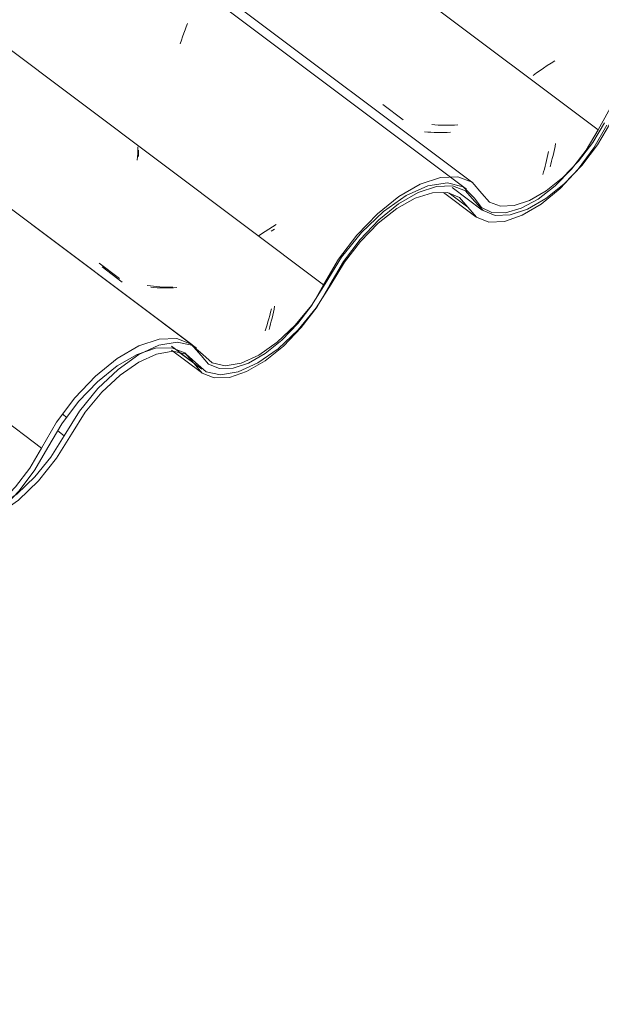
# Model space of a CAD drawing. Header units: metres. Extents: x 6.5 to 21.8, y 0.9 to 11.2.
# Tile 90 of 112: x 18.148 to 18.416, y 5.403 to 5.856. Entities that reach past the tile are written whole.
import ezdxf

# ---------------------------------------------------------------- set-up
doc = ezdxf.new("R2010")
doc.units = ezdxf.units.M
doc.layers.add('A-GLAZ-CWMG', color=7, linetype='Continuous', lineweight=5)
pattern_1 = [(35.687, (13.409, 6.161), (0.23241475, 0.22210937), [0.0118, -0.2028, 0.0118, -0.2028, -1.145]), (35.687, (13.409, 6.161), (0.23241475, 0.22210937), [-0.42922, 0.0118, -0.41741, 0.0118, -0.2028, -0.50075]), (35.687, (13.409, 6.161), (0.23241475, 0.22210937), [-1.073, 0.0118, -0.13127, 0.0118, -0.34588]), (137.177, (13.496, 6.251), (-0.1665248, 0.0439601), [0.00654, -0.11229, 0.00654, -0.74603]), (137.177, (13.496, 6.251), (-0.1665248, 0.0439601), [-0.12536, -0.11229, 0.00654, -0.23112, -0.39609]), (137.177, (13.496, 6.251), (-0.1665248, 0.0439601), [-0.47531, 0.00654, -0.11229, 0.00654, -0.27073]), (137.177, (13.496, 6.251), (-0.1665248, 0.0439601), [-0.60067, -0.07268, 0.00654, -0.19151]), (247.064, (13.525, 6.382), (-0.06588675, -0.26606898), [0.0123, -0.21134, 0.0123, -1.404]), (247.064, (13.525, 6.382), (-0.06588675, -0.26606898), [-0.23595, -0.21134, 0.0123, -0.43499, -0.74548]), (247.064, (13.525, 6.382), (-0.06588675, -0.26606898), [-0.89458, 0.0123, -0.21134, 0.0123, -0.50954]), (247.064, (13.525, 6.382), (-0.06588675, -0.26606898), [-1.131, -0.1368, 0.0123, -0.36044])]

# ---------------------------------------------------------------- blocks, each defined once
blk = doc.blocks.new('FP_109-ISO_02')
at = {"layer": 'A-GLAZ-CWMG'}
blk.add_line((18.2269, 5.7066), (11.83819, 10.50168), dxfattribs=at)
blk = doc.blocks.new('FP_110-ISO_02')
at = {"layer": 'A-GLAZ-CWMG', "color": 9, "true_color": 0xc0c0c0}
for p, q in [((18.20228, 5.79472), (18.20229, 5.79618)), ((18.20225, 5.79326), (18.20228, 5.79472)), ((18.18548, 5.74241), (18.19476, 5.73537)), ((18.20941, 5.73292), (18.20794, 5.73304)), ((18.21089, 5.73282), (18.20941, 5.73292)), ((18.21238, 5.73276), (18.21089, 5.73282)), ((18.21387, 5.73273), (18.21238, 5.73276)), ((18.21537, 5.73273), (18.21387, 5.73273)), ((18.21688, 5.73276), (18.21537, 5.73273)), ((18.2184, 5.73282), (18.21688, 5.73276)), ((18.21992, 5.73292), (18.2184, 5.73282)), ((18.26473, 5.72287), (18.26502, 5.72427)), ((18.26347, 5.71742), (18.2638, 5.71875)), ((18.2638, 5.71875), (18.26412, 5.7201)), ((18.26412, 5.7201), (18.26443, 5.72148)), ((18.26443, 5.72148), (18.26473, 5.72287)), ((18.26243, 5.71357), (18.26278, 5.71483)), ((18.26278, 5.71483), (18.26313, 5.71611)), ((18.26313, 5.71611), (18.26347, 5.71742))]:
    blk.add_line(p, q, dxfattribs=at)
blk = doc.blocks.new('FP_111-ISO_02')
at = {"layer": 'A-GLAZ-CWMG'}
blk.add_line((18.35636, 5.7812), (11.96765, 10.57628), dxfattribs=at)
at = {"layer": 'A-GLAZ-CWMG', "color": 9, "true_color": 0xc0c0c0}
for p, q in [((18.22316, 5.8501), (18.22372, 5.85163)), ((18.22372, 5.85163), (18.22428, 5.85312)), ((18.22428, 5.85312), (18.22483, 5.85456)), ((18.22148, 5.84525), (18.22204, 5.84691)), ((18.22204, 5.84691), (18.2226, 5.84853)), ((18.2226, 5.84853), (18.22316, 5.8501)), ((18.26227, 5.75985), (18.26062, 5.75876)), ((18.26395, 5.76094), (18.26227, 5.75985)), ((18.26566, 5.76202), (18.26395, 5.76094)), ((18.25901, 5.75767), (18.25743, 5.75657)), ((18.26062, 5.75876), (18.25901, 5.75767))]:
    blk.add_line(p, q, dxfattribs=at)
blk = doc.blocks.new('FP_112-ISO_02')
at = {"layer": 'A-GLAZ-CWMG', "color": 9, "true_color": 0xc0c0c0}
for p, q in [((18.31491, 5.81731), (18.32419, 5.81028)), ((18.33887, 5.80788), (18.3374, 5.808)), ((18.34035, 5.80778), (18.33887, 5.80788)), ((18.34184, 5.80772), (18.34035, 5.80778)), ((18.34333, 5.8077), (18.34184, 5.80772)), ((18.34484, 5.8077), (18.34333, 5.8077)), ((18.34635, 5.80774), (18.34484, 5.8077)), ((18.34786, 5.80781), (18.34635, 5.80774)), ((18.34938, 5.8079), (18.34786, 5.80781)), ((18.39359, 5.79512), (18.3939, 5.79649)), ((18.3939, 5.79649), (18.39421, 5.79788)), ((18.39421, 5.79788), (18.39449, 5.79929)), ((18.3926, 5.79113), (18.39294, 5.79244)), ((18.39294, 5.79244), (18.39327, 5.79377)), ((18.39327, 5.79377), (18.39359, 5.79512)), ((18.3919, 5.78858), (18.39225, 5.78984)), ((18.39225, 5.78984), (18.3926, 5.79113))]:
    blk.add_line(p, q, dxfattribs=at)
blk = doc.blocks.new('FP_116-ISO_02')
at = {"layer": 'A-GLAZ-CWMG'}
blk.add_line((18.34675, 5.77904), (18.36067, 5.76859), dxfattribs=at)
blk = doc.blocks.new('FP_117-ISO_02')
at = {"layer": 'A-GLAZ-CWMG'}
blk.add_line((18.21749, 5.7041), (18.23138, 5.69368), dxfattribs=at)
blk = doc.blocks.new('Rectangular Mullion - Telha Fibrocimento - Ondulada-V99-ISO_02')
at = {"layer": 'A-GLAZ-CWMG', "true_color": 0xc0c0c0}
h = blk.add_hatch(dxfattribs=at)
h.set_pattern_fill('FP_6', color=9, style=0, pattern_type=2)
h.set_pattern_definition(pattern_1)
h.paths.add_polyline_path([(17.74637, 5.40252), (17.75735, 5.4106), (17.76662, 5.41988), (17.77382, 5.42898), (17.78692, 5.44991), (17.79606, 5.46054), (17.80497, 5.46836), (17.81142, 5.47282), (17.82095, 5.47673), (17.82737, 5.47766), (17.83338, 5.47673), (17.83349, 5.4769), (17.83258, 5.47706), (17.8352, 5.48067), (17.83388, 5.48079), (17.82793, 5.47966), (17.82895, 5.48196), (17.82002, 5.48021), (17.81044, 5.47555), (17.80002, 5.46773), (17.79141, 5.4592), (17.78361, 5.44938), (17.7695, 5.42727), (17.76116, 5.41768), (17.75276, 5.41035), (17.74689, 5.40624)])
h.paths.add_polyline_path([(17.89312, 5.49774), (17.89188, 5.49892), (17.89333, 5.4983)])
h.paths.add_polyline_path([(17.84909, 5.4669), (17.85393, 5.46771), (17.85483, 5.46996), (17.85813, 5.47104), (17.85722, 5.46826), (17.86673, 5.47268), (17.87737, 5.48054), (17.8866, 5.48976), (17.89405, 5.49921), (17.90793, 5.52116), (17.91444, 5.52934), (17.92409, 5.53864), (17.93273, 5.54489), (17.94012, 5.54872), (17.9467, 5.55082), (17.95442, 5.55063), (17.95981, 5.54795), (17.96732, 5.53943), (17.97273, 5.53734), (17.98035, 5.5378), (17.98995, 5.54156), (17.99907, 5.54749), (18.00758, 5.55499), (18.00741, 5.55499), (18.00675, 5.55769), (18.00161, 5.55284), (17.99411, 5.54728), (17.98756, 5.5437), (17.97991, 5.54157), (17.97509, 5.54156), (17.97557, 5.54042), (17.96999, 5.54258), (17.97059, 5.54338), (17.96859, 5.54417), (17.96194, 5.55172), (17.95598, 5.554), (17.95339, 5.55539), (17.94336, 5.55352), (17.93392, 5.54914), (17.93115, 5.54701), (17.93111, 5.54566), (17.92351, 5.54168), (17.92172, 5.53955), (17.92203, 5.53834), (17.91342, 5.53188), (17.9124, 5.53062), (17.91342, 5.52934), (17.9048, 5.52116), (17.89728, 5.50887), (17.89943, 5.50839), (17.89696, 5.50837), (17.891, 5.49892), (17.88349, 5.48976), (17.87522, 5.48197), (17.86628, 5.47584), (17.85722, 5.47213), (17.85121, 5.47113), (17.84517, 5.47247), (17.83758, 5.47872), (17.84007, 5.47584), (17.83758, 5.47256), (17.84158, 5.46907), (17.84355, 5.47177), (17.84427, 5.47113), (17.8424, 5.46836), (17.84718, 5.46731), (17.84909, 5.46978), (17.85053, 5.46977), (17.84982, 5.46836)])
h.paths.add_polyline_path([(17.90588, 5.51936), (17.9048, 5.52116), (17.91134, 5.52658), (17.90617, 5.51973)])
h.paths.add_polyline_path([(17.91364, 5.52958), (17.91395, 5.53254), (17.91924, 5.53542), (17.91385, 5.5298)])
h.paths.add_polyline_path([(17.9226, 5.53879), (17.92409, 5.54223), (17.92727, 5.54256), (17.92347, 5.5395)])
h.paths.add_polyline_path([(18.00718, 5.55812), (18.01281, 5.56169), (18.01074, 5.56175)])
h.paths.add_polyline_path([(18.01419, 5.56256), (18.01531, 5.5637), (18.0149, 5.56427), (18.01454, 5.5634)])
h.paths.add_polyline_path([(18.01175, 5.56305), (18.01552, 5.56738), (18.02244, 5.57722), (18.02441, 5.58057), (18.02711, 5.58226), (18.03355, 5.59356), (18.04404, 5.607), (18.05292, 5.61588), (18.06271, 5.62332), (18.0715, 5.62809), (18.08046, 5.63066), (18.08759, 5.63061), (18.09331, 5.62823), (18.10138, 5.61832), (18.10693, 5.61599), (18.11017, 5.61606), (18.1132, 5.61832), (18.11566, 5.62035), (18.1094, 5.62022), (18.10384, 5.62299), (18.09623, 5.63228), (18.08925, 5.6351), (18.07979, 5.63452), (18.06864, 5.63021), (18.05956, 5.62475), (18.04894, 5.61588), (18.03752, 5.60304), (18.03006, 5.59265), (18.01749, 5.57048), (18.0127, 5.56428)])
h.paths.add_polyline_path([(18.11392, 5.61614), (18.12339, 5.61958), (18.13273, 5.62546), (18.13755, 5.62934), (18.13828, 5.63226), (18.14634, 5.63815), (18.14867, 5.64098), (18.15505, 5.64966), (18.1681, 5.67164), (18.17631, 5.68207), (18.1846, 5.69043), (18.19284, 5.697), (18.20245, 5.70235), (18.20786, 5.7045), (18.21179, 5.70629), (18.21981, 5.70724), (18.21896, 5.70542), (18.22623, 5.70643), (18.22362, 5.70281), (18.22429, 5.7023), (18.22418, 5.70215), (18.23163, 5.69349), (18.23721, 5.69129), (18.24417, 5.69151), (18.25303, 5.69467), (18.26069, 5.6991), (18.27089, 5.70773), (18.27874, 5.71633), (18.277, 5.71476), (18.27452, 5.71209), (18.26625, 5.70439), (18.25524, 5.69719), (18.24829, 5.69412), (18.24916, 5.69681), (18.24579, 5.69553), (18.24496, 5.69347), (18.2402, 5.69282), (18.24159, 5.69559), (18.2396, 5.69553), (18.23821, 5.69307), (18.23343, 5.69412), (18.23549, 5.69717), (18.23458, 5.69753), (18.23261, 5.69483), (18.22861, 5.6989), (18.2311, 5.7016), (18.2257, 5.70719), (18.21998, 5.70941), (18.2117, 5.70908), (18.20216, 5.70581), (18.19247, 5.70018), (18.18244, 5.69205), (18.17074, 5.67915), (18.16307, 5.66839), (18.15109, 5.64821), (18.14421, 5.63949), (18.13667, 5.63201), (18.13049, 5.62706), (18.11984, 5.62048), (18.11897, 5.61984), (18.11886, 5.62139), (18.11561, 5.62022), (18.11413, 5.61664)])
h.paths.add_polyline_path([(18.28415, 5.7235), (18.28415, 5.72415), (18.28225, 5.72456)])
h.paths.add_polyline_path([(18.30498, 5.7583), (18.30498, 5.75566), (18.31027, 5.76118)])
h.paths.add_polyline_path([(18.31512, 5.768), (18.31363, 5.76455), (18.31885, 5.76877)])
h.paths.add_polyline_path([(18.28272, 5.72577), (18.28831, 5.73413), (18.29059, 5.73453), (18.28831, 5.73463), (18.29677, 5.74801), (18.30445, 5.7551), (18.30357, 5.75655), (18.30569, 5.75899), (18.31306, 5.7641), (18.31266, 5.76564), (18.3159, 5.76854), (18.32214, 5.77142), (18.32226, 5.77301), (18.32641, 5.77571), (18.33644, 5.77996), (18.34521, 5.78102), (18.34863, 5.77914), (18.35297, 5.77748), (18.36025, 5.7698), (18.36145, 5.7689), (18.36102, 5.76834), (18.3666, 5.76618), (18.36608, 5.76743), (18.37225, 5.76758), (18.37902, 5.76969), (18.38826, 5.77519), (18.39513, 5.78075), (18.39781, 5.78348), (18.39844, 5.78075), (18.40852, 5.79175), (18.41444, 5.7998), (18.42683, 5.81991), (18.4327, 5.82693), (18.43887, 5.83276), (18.44545, 5.83751), (18.45157, 5.84058), (18.45586, 5.84201), (18.46181, 5.84201), (18.46566, 5.84052), (18.47267, 5.83276), (18.47828, 5.83072), (18.48522, 5.83104), (18.49447, 5.83447), (18.50218, 5.83908), (18.50622, 5.84231), (18.50516, 5.8424), (18.50655, 5.84598), (18.50043, 5.84136), (18.49241, 5.83712), (18.48721, 5.8353), (18.4798, 5.8353), (18.47566, 5.83677), (18.46737, 5.84504), (18.46281, 5.84642), (18.45683, 5.84597), (18.44966, 5.84335), (18.44097, 5.83784), (18.43476, 5.83243), (18.43053, 5.82733), (18.42317, 5.81684), (18.418, 5.80778), (18.41499, 5.80556), (18.41076, 5.79869), (18.40278, 5.78881), (18.39778, 5.78361), (18.38826, 5.77638), (18.38146, 5.7727), (18.37533, 5.77065), (18.36844, 5.77065), (18.36403, 5.77233), (18.35597, 5.78148), (18.34854, 5.78396), (18.34128, 5.78367), (18.33212, 5.78061), (18.32226, 5.7749), (18.31233, 5.7669), (18.3029, 5.75705), (18.29392, 5.74493), (18.28453, 5.72887)])
h.paths.add_polyline_path([(18.29691, 5.74512), (18.30237, 5.75235), (18.29583, 5.74692), (18.29644, 5.74592)])
h.paths.add_polyline_path([(18.39821, 5.78388), (18.40177, 5.78751), (18.40384, 5.78745), (18.39971, 5.78483)])
h.paths.add_polyline_path([(18.40522, 5.78832), (18.40593, 5.79003), (18.40612, 5.78917), (18.40576, 5.78866)])
h.paths.add_polyline_path([(18.51, 5.84534), (18.52022, 5.8565), (18.52654, 5.86523), (18.53128, 5.87319), (18.52907, 5.87445), (18.52152, 5.86223), (18.5146, 5.85369), (18.50853, 5.8476), (18.50672, 5.84612), (18.50996, 5.84717), (18.50999, 5.84611)])
at = {"layer": 'A-GLAZ-CWMG'}
for p, q in [((18.2876, 5.73413), (11.97917, 10.46895)), ((18.15755, 5.65886), (11.84899, 10.39379)), ((18.2876, 5.73413), (18.28276, 5.72575)), ((18.22776, 5.69799), (18.2214, 5.70276))]:
    blk.add_line(p, q, dxfattribs=at)
for points in [[(18.35712, 5.77277, 0), (18.36102, 5.76834, 0), (18.3666, 5.76618, 0), (18.37354, 5.76643, 0), (18.38146, 5.76906, 0), (18.38992, 5.77392, 0), (18.39844, 5.78075, 0), (18.40655, 5.78917, 0), (18.41379, 5.79869, 0), (18.41976, 5.8088, 0)], [(18.41696, 5.8089, 0), (18.4116, 5.7998, 0), (18.40508, 5.7912, 0), (18.39778, 5.78361, 0), (18.3901, 5.77744, 0), (18.38248, 5.77304, 0), (18.37533, 5.77065, 0), (18.36907, 5.77041, 0), (18.36403, 5.77233, 0), (18.3605, 5.77631, 0)], [(18.3605, 5.77631, 0), (18.35597, 5.78148, 0), (18.34947, 5.78399, 0), (18.34137, 5.7837, 0), (18.33212, 5.78061, 0), (18.32226, 5.7749, 0), (18.31233, 5.7669, 0), (18.3029, 5.75705, 0), (18.2945, 5.74592, 0), (18.2876, 5.73413, 0)], [(18.29046, 5.73415, 0), (18.29677, 5.74493, 0), (18.30445, 5.7551, 0), (18.31306, 5.7641, 0), (18.32214, 5.77142, 0), (18.33115, 5.77664, 0), (18.3396, 5.77948, 0), (18.34701, 5.77976, 0), (18.35297, 5.77748, 0), (18.35712, 5.77277, 0)], [(18.22776, 5.69799, 0), (18.23163, 5.69349, 0), (18.23721, 5.69129, 0), (18.24417, 5.69151, 0), (18.25212, 5.69415, 0), (18.26061, 5.69905, 0), (18.26917, 5.70593, 0), (18.27729, 5.71441, 0), (18.28453, 5.72399, 0), (18.29046, 5.73415, 0)], [(18.28225, 5.72497, 0), (18.27572, 5.71633, 0), (18.2684, 5.70869, 0), (18.26069, 5.70249, 0), (18.25303, 5.69808, 0), (18.24586, 5.69572, 0), (18.2396, 5.69553, 0), (18.23458, 5.69753, 0), (18.2311, 5.7016, 0)], [(18.2311, 5.7016, 0), (18.22654, 5.70686, 0), (18.21998, 5.70941, 0), (18.21179, 5.70911, 0), (18.20245, 5.70597, 0), (18.19247, 5.70018, 0), (18.18244, 5.69205, 0), (18.17292, 5.68207, 0), (18.16447, 5.67079, 0), (18.15755, 5.65886, 0)], [(18.16053, 5.65914, 0), (18.16689, 5.67003, 0), (18.17464, 5.68032, 0), (18.18335, 5.68942, 0), (18.19252, 5.69681, 0), (18.20163, 5.70208, 0), (18.21016, 5.70491, 0), (18.21763, 5.70516, 0), (18.22361, 5.70281, 0), (18.22776, 5.69799, 0)], [(18.09758, 5.62299, 0), (18.10138, 5.61832, 0), (18.10693, 5.61599, 0), (18.11392, 5.61614, 0), (18.12193, 5.61874, 0), (18.13049, 5.62366, 0), (18.13913, 5.63061, 0), (18.14732, 5.63918, 0), (18.15459, 5.64888, 0), (18.16053, 5.65914, 0)], [(18.15755, 5.65886, 0), (18.15219, 5.64966, 0), (18.14564, 5.64098, 0), (18.13828, 5.6333, 0), (18.13054, 5.62709, 0), (18.12285, 5.62268, 0), (18.11569, 5.62036, 0)]]:
    blk.add_polyline3d(points, dxfattribs=at)
for name in ['FP_111-ISO_02', 'FP_109-ISO_02', 'FP_112-ISO_02', 'FP_110-ISO_02', 'FP_116-ISO_02', 'FP_117-ISO_02']:
    blk.add_blockref(name, (0, 0), dxfattribs=at)
blk = doc.blocks.new('FP_120-ISO_02')
at = {"layer": 'A-GLAZ-CWMG'}
blk.add_line((18.34287, 5.77668), (18.35773, 5.76553), dxfattribs=at)
blk = doc.blocks.new('FP_121-ISO_02')
at = {"layer": 'A-GLAZ-CWMG'}
blk.add_line((18.2175, 5.70581), (18.23145, 5.69533), dxfattribs=at)
blk = doc.blocks.new('FP_122-ISO_02')
at = {"layer": 'A-GLAZ-CWMG'}
blk.add_line((18.22899, 5.70501), (11.92437, 10.43698), dxfattribs=at)
blk = doc.blocks.new('FP_123-ISO_02')
at = {"layer": 'A-GLAZ-CWMG', "color": 9, "true_color": 0xc0c0c0}
for p, q in [((18.20191, 5.79465), (18.20198, 5.79619)), ((18.20198, 5.79619), (18.20204, 5.79774)), ((18.20169, 5.79159), (18.20181, 5.79312)), ((18.20181, 5.79312), (18.20191, 5.79465)), ((18.18423, 5.74413), (18.19351, 5.73711)), ((18.20778, 5.73368), (18.20633, 5.73389)), ((18.20923, 5.73349), (18.20778, 5.73368)), ((18.2107, 5.73334), (18.20923, 5.73349)), ((18.21218, 5.73322), (18.2107, 5.73334)), ((18.21366, 5.73313), (18.21218, 5.73322)), ((18.21516, 5.73307), (18.21366, 5.73313)), ((18.21666, 5.73305), (18.21516, 5.73307)), ((18.21817, 5.73306), (18.21666, 5.73305)), ((18.26234, 5.71852), (18.26274, 5.72)), ((18.26274, 5.72), (18.26313, 5.72151)), ((18.26313, 5.72151), (18.26351, 5.72305)), ((18.26068, 5.71291), (18.2611, 5.71427)), ((18.2611, 5.71427), (18.26152, 5.71565)), ((18.26152, 5.71565), (18.26194, 5.71707)), ((18.26194, 5.71707), (18.26234, 5.71852))]:
    blk.add_line(p, q, dxfattribs=at)
blk = doc.blocks.new('FP_124-ISO_02')
at = {"layer": 'A-GLAZ-CWMG'}
blk.add_line((18.35337, 5.77831), (11.96466, 10.57339), dxfattribs=at)
at = {"layer": 'A-GLAZ-CWMG', "color": 9, "true_color": 0xc0c0c0}
blk.add_line((18.26489, 5.75983), (18.26347, 5.75892), dxfattribs=at)
blk = doc.blocks.new('FP_125-ISO_02')
at = {"layer": 'A-GLAZ-CWMG', "color": 9, "true_color": 0xc0c0c0}
for p, q in [((18.33557, 5.80457), (18.33411, 5.80471)), ((18.33705, 5.80446), (18.33557, 5.80457)), ((18.33854, 5.80438), (18.33705, 5.80446)), ((18.34003, 5.80434), (18.33854, 5.80438)), ((18.34153, 5.80433), (18.34003, 5.80434)), ((18.34304, 5.80435), (18.34153, 5.80433)), ((18.34455, 5.8044), (18.34304, 5.80435)), ((18.34607, 5.80448), (18.34455, 5.8044)), ((18.38998, 5.79015), (18.39031, 5.79149)), ((18.39031, 5.79149), (18.39063, 5.79285)), ((18.39063, 5.79285), (18.39094, 5.79423)), ((18.39094, 5.79423), (18.39124, 5.79563)), ((18.38895, 5.78626), (18.3893, 5.78754)), ((18.3893, 5.78754), (18.38965, 5.78883)), ((18.38965, 5.78883), (18.38998, 5.79015)), ((18.38859, 5.78501), (18.38895, 5.78626))]:
    blk.add_line(p, q, dxfattribs=at)
blk = doc.blocks.new('FP_126-ISO_02')
at = {"layer": 'A-GLAZ-CWMG', "color": 9, "true_color": 0xc0c0c0}
for p, q in [((18.39413, 5.83743), (18.39237, 5.83632)), ((18.38729, 5.83297), (18.38567, 5.83184)), ((18.38895, 5.83409), (18.38729, 5.83297)), ((18.39064, 5.83521), (18.38895, 5.83409)), ((18.39237, 5.83632), (18.39064, 5.83521)), ((18.38567, 5.83184), (18.38408, 5.83072))]:
    blk.add_line(p, q, dxfattribs=at)
blk = doc.blocks.new('Rectangular Mullion - Telha Fibrocimento - Ondulada-V118-ISO_02')
at = {"layer": 'A-GLAZ-CWMG', "true_color": 0xc0c0c0}
h = blk.add_hatch(dxfattribs=at)
h.set_pattern_fill('FP_6', color=9, style=0, pattern_type=2)
h.set_pattern_definition(pattern_1)
h.paths.add_polyline_path([(18.1374, 5.62828), (18.14772, 5.63573), (18.15765, 5.64564), (18.16485, 5.65475), (18.17812, 5.67588), (18.18709, 5.6863), (18.1951, 5.6935), (18.20245, 5.69858), (18.21198, 5.70249), (18.2184, 5.70342), (18.22441, 5.70249), (18.22452, 5.70266), (18.22361, 5.70282), (18.22623, 5.70643), (18.22491, 5.70655), (18.21914, 5.70581), (18.21998, 5.70772), (18.21069, 5.70581), (18.20147, 5.70132), (18.19247, 5.69485), (18.18244, 5.68496), (18.17464, 5.67514), (18.16053, 5.65303), (18.15219, 5.64344), (18.14561, 5.63739), (18.13792, 5.63201), (18.13774, 5.63074)])
h.paths.add_polyline_path([(18.28415, 5.7235), (18.28291, 5.72469), (18.28436, 5.72406)])
h.paths.add_polyline_path([(18.24012, 5.69266), (18.24496, 5.69347), (18.24586, 5.69572), (18.24916, 5.69681), (18.24847, 5.69412), (18.25776, 5.69844), (18.2684, 5.70631), (18.27763, 5.71553), (18.28508, 5.72497), (18.2998, 5.74801), (18.30547, 5.7551), (18.31512, 5.7644), (18.32247, 5.76993), (18.33115, 5.77448), (18.33773, 5.77658), (18.34545, 5.7764), (18.35084, 5.77371), (18.35803, 5.76531), (18.36376, 5.7631), (18.37138, 5.76356), (18.38098, 5.76733), (18.3901, 5.77325), (18.39861, 5.78075), (18.39844, 5.78075), (18.39778, 5.78345), (18.39264, 5.7786), (18.38514, 5.77304), (18.37859, 5.76946), (18.37094, 5.76733), (18.36612, 5.76733), (18.3666, 5.76618), (18.36102, 5.76834), (18.36162, 5.76914), (18.35962, 5.76993), (18.35297, 5.77748), (18.34701, 5.77976), (18.34442, 5.78115), (18.33439, 5.77928), (18.32495, 5.7749), (18.32219, 5.77296), (18.32214, 5.77142), (18.31512, 5.768), (18.31275, 5.76531), (18.31306, 5.7641), (18.30445, 5.75764), (18.30343, 5.75638), (18.30445, 5.7551), (18.29583, 5.74692), (18.28831, 5.73463), (18.29046, 5.73415), (18.28799, 5.73413), (18.28203, 5.72469), (18.27452, 5.71553), (18.26625, 5.70773), (18.25731, 5.7016), (18.24825, 5.69789), (18.24224, 5.69689), (18.2362, 5.69823), (18.22861, 5.70448), (18.2311, 5.7016), (18.22861, 5.69832), (18.23261, 5.69483), (18.23458, 5.69753), (18.2353, 5.69689), (18.23388, 5.69402), (18.23821, 5.69307), (18.24012, 5.69555), (18.24156, 5.69553), (18.2408, 5.69402)])
h.paths.add_polyline_path([(18.29691, 5.74512), (18.29583, 5.74692), (18.30237, 5.75235), (18.2972, 5.7455)])
h.paths.add_polyline_path([(18.30467, 5.75534), (18.30498, 5.7583), (18.31027, 5.76118), (18.30488, 5.75556)])
h.paths.add_polyline_path([(18.31363, 5.76455), (18.31512, 5.768), (18.31885, 5.76877), (18.3145, 5.76526)])
h.paths.add_polyline_path([(18.39821, 5.78388), (18.40384, 5.78745), (18.40177, 5.78751)])
h.paths.add_polyline_path([(18.40522, 5.78832), (18.40634, 5.78946), (18.40593, 5.79003), (18.40557, 5.78917)])
h.paths.add_polyline_path([(18.40278, 5.78881), (18.40655, 5.79314), (18.41347, 5.80298), (18.41544, 5.80633), (18.41814, 5.80802), (18.42458, 5.81932), (18.43507, 5.83276), (18.44395, 5.84164), (18.45374, 5.84908), (18.46253, 5.85385), (18.47149, 5.85643), (18.47856, 5.85639), (18.48434, 5.85399), (18.49241, 5.84408), (18.49796, 5.84175), (18.5012, 5.84182), (18.50423, 5.84408), (18.50669, 5.84611), (18.50043, 5.84598), (18.49487, 5.84875), (18.48721, 5.85807), (18.48028, 5.86086), (18.47082, 5.86029), (18.45967, 5.85597), (18.45059, 5.85051), (18.43997, 5.84164), (18.42855, 5.8288), (18.42109, 5.81841), (18.40852, 5.79625), (18.40387, 5.79022)])
h.paths.add_polyline_path([(18.50495, 5.8419), (18.51443, 5.84535), (18.52376, 5.85122), (18.53128, 5.85755), (18.5397, 5.86674), (18.54608, 5.87542), (18.55849, 5.89655), (18.56734, 5.90783), (18.57644, 5.91684), (18.58605, 5.92402), (18.5939, 5.92825), (18.60282, 5.93073), (18.60929, 5.93068), (18.61492, 5.92825), (18.62266, 5.91925), (18.6288, 5.91707), (18.6352, 5.91727), (18.64406, 5.92043), (18.65389, 5.92662), (18.66141, 5.93296), (18.66977, 5.94209), (18.67613, 5.95073), (18.68894, 5.9722), (18.69734, 5.98281), (18.70553, 5.99102), (18.7155, 5.99853), (18.72315, 6.00273), (18.73063, 6.00524), (18.73804, 6.00552), (18.74403, 6.0032), (18.75205, 5.9941), (18.75763, 5.99195), (18.76457, 5.99219), (18.7725, 5.99482), (18.78331, 6.00157), (18.79079, 6.00788), (18.79913, 6.01697), (18.80547, 6.02556), (18.81625, 6.04355), (18.823, 6.05193), (18.8299, 6.05852), (18.83569, 6.06282), (18.84162, 6.06601), (18.84689, 6.06777), (18.85284, 6.06777), (18.85669, 6.06629), (18.8637, 6.05852), (18.86934, 6.05648), (18.87625, 6.0568), (18.88415, 6.05946), (18.89321, 6.06484), (18.9029, 6.07304), (18.91125, 6.08226), (18.91757, 6.09099), (18.92231, 6.09895), (18.9201, 6.10021), (18.91324, 6.08891), (18.90563, 6.07945), (18.90095, 6.0745), (18.89256, 6.06778), (18.88415, 6.06313), (18.87824, 6.06106), (18.87083, 6.06106), (18.86669, 6.06253), (18.8584, 6.0708), (18.85384, 6.07218), (18.84786, 6.07173), (18.84069, 6.06911), (18.832, 6.0636), (18.82592, 6.05852), (18.81958, 6.05193), (18.81317, 6.04347), (18.80179, 6.02445), (18.79415, 6.01493), (18.78686, 6.0078), (18.78095, 6.0031), (18.7725, 5.99846), (18.76636, 5.99641), (18.75947, 5.99641), (18.75506, 5.99809), (18.747, 6.00724), (18.73957, 6.00972), (18.73184, 6.00927), (18.72315, 6.00637), (18.71098, 5.9988), (18.70336, 5.99266), (18.69393, 5.98281), (18.68495, 5.97069), (18.67328, 5.95073), (18.66675, 5.94209), (18.65943, 5.93445), (18.65164, 5.92821), (18.64315, 5.92355), (18.63689, 5.92148), (18.63015, 5.92148), (18.62522, 5.92375), (18.61757, 5.93262), (18.60984, 5.93513), (18.60158, 5.93445), (18.59348, 5.93173), (18.5835, 5.92594), (18.57254, 5.91684), (18.56264, 5.90608), (18.55505, 5.89579), (18.54262, 5.87464), (18.53667, 5.86674), (18.52907, 5.85887), (18.52152, 5.85282), (18.51087, 5.84624), (18.51, 5.8456), (18.50992, 5.84716), (18.50664, 5.84598), (18.50516, 5.8424)])
at = {"layer": 'A-GLAZ-CWMG'}
for p, q in [((18.41409, 5.80556), (12.10446, 10.54128)), ((18.35406, 5.76993), (18.34544, 5.7764)), ((18.1681, 5.66461), (18.16506, 5.66689))]:
    blk.add_line(p, q, dxfattribs=at)
for points in [[(18.49201, 5.85223, 0), (18.48726, 5.85805, 0), (18.48028, 5.86086, 0), (18.47149, 5.86052, 0), (18.46142, 5.85702, 0), (18.4507, 5.8506, 0), (18.43997, 5.84164, 0), (18.42989, 5.83068, 0), (18.42109, 5.81841, 0), (18.41409, 5.80556, 0)], [(18.35406, 5.76993, 0), (18.35803, 5.76531, 0), (18.36376, 5.7631, 0), (18.37094, 5.76341, 0), (18.37912, 5.76623, 0), (18.38785, 5.77139, 0), (18.39659, 5.7786, 0), (18.40484, 5.78742, 0), (18.41212, 5.79734, 0), (18.418, 5.80778, 0)], [(18.41409, 5.80556, 0), (18.40852, 5.79625, 0), (18.40177, 5.78751, 0), (18.39424, 5.77985, 0), (18.38636, 5.77371, 0), (18.37859, 5.76946, 0), (18.37138, 5.76733, 0), (18.36515, 5.76744, 0), (18.36025, 5.7698, 0), (18.35697, 5.77427, 0)], [(18.35697, 5.77427, 0), (18.35188, 5.77928, 0), (18.3446, 5.78118, 0), (18.33563, 5.77983, 0), (18.32557, 5.77534, 0), (18.31512, 5.768, 0), (18.30498, 5.7583, 0), (18.29583, 5.74692, 0), (18.28831, 5.73463, 0)], [(18.29109, 5.73451, 0), (18.2972, 5.74465, 0), (18.30455, 5.75416, 0), (18.31275, 5.76253, 0), (18.32132, 5.76928, 0), (18.32981, 5.77406, 0), (18.33773, 5.77658, 0), (18.34466, 5.77672, 0), (18.35021, 5.77446, 0), (18.35406, 5.76993, 0)], [(18.22861, 5.69832, 0), (18.23343, 5.69412, 0), (18.24012, 5.69266, 0), (18.24825, 5.69402, 0), (18.25731, 5.69813, 0), (18.26671, 5.70471, 0), (18.27585, 5.71335, 0), (18.28415, 5.7235, 0), (18.29109, 5.73451, 0)], [(18.28831, 5.73463, 0), (18.28203, 5.72469, 0), (18.27452, 5.71553, 0), (18.26625, 5.70773, 0), (18.25776, 5.7018, 0), (18.24958, 5.69811, 0), (18.24224, 5.69689, 0), (18.2362, 5.69823, 0), (18.23185, 5.70203, 0)], [(18.23185, 5.70203, 0), (18.2269, 5.70629, 0), (18.22004, 5.70773, 0), (18.2117, 5.70627, 0), (18.20244, 5.702, 0), (18.19284, 5.6952, 0), (18.18352, 5.6863, 0), (18.1751, 5.67588, 0), (18.1681, 5.66461, 0)], [(18.17136, 5.66539, 0), (18.17776, 5.67544, 0), (18.18538, 5.68469, 0), (18.19376, 5.69256, 0), (18.20236, 5.69855, 0), (18.21063, 5.70227, 0), (18.21807, 5.7035, 0), (18.22419, 5.70215, 0), (18.22861, 5.69832, 0)], [(18.1374, 5.62828, 0), (18.14693, 5.63497, 0), (18.15617, 5.6438, 0), (18.1645, 5.65418, 0), (18.17136, 5.66539, 0)], [(18.1681, 5.66461, 0), (18.16193, 5.65475, 0), (18.15452, 5.64564, 0), (18.14634, 5.63789, 0), (18.13792, 5.63201, 0)]]:
    blk.add_polyline3d(points, dxfattribs=at)
for name in ['FP_126-ISO_02', 'FP_124-ISO_02', 'FP_125-ISO_02', 'FP_122-ISO_02', 'FP_123-ISO_02', 'FP_120-ISO_02', 'FP_121-ISO_02']:
    blk.add_blockref(name, (0, 0), dxfattribs=at)

msp = doc.modelspace()

# ---------------------------------------------------------------- block references
at = {"layer": 'A-GLAZ-CWMG'}
for name in ['Rectangular Mullion - Telha Fibrocimento - Ondulada-V118-ISO_02', 'Rectangular Mullion - Telha Fibrocimento - Ondulada-V99-ISO_02']:
    msp.add_blockref(name, (0, 0), dxfattribs=at)

doc.saveas('drawing.dxf')
